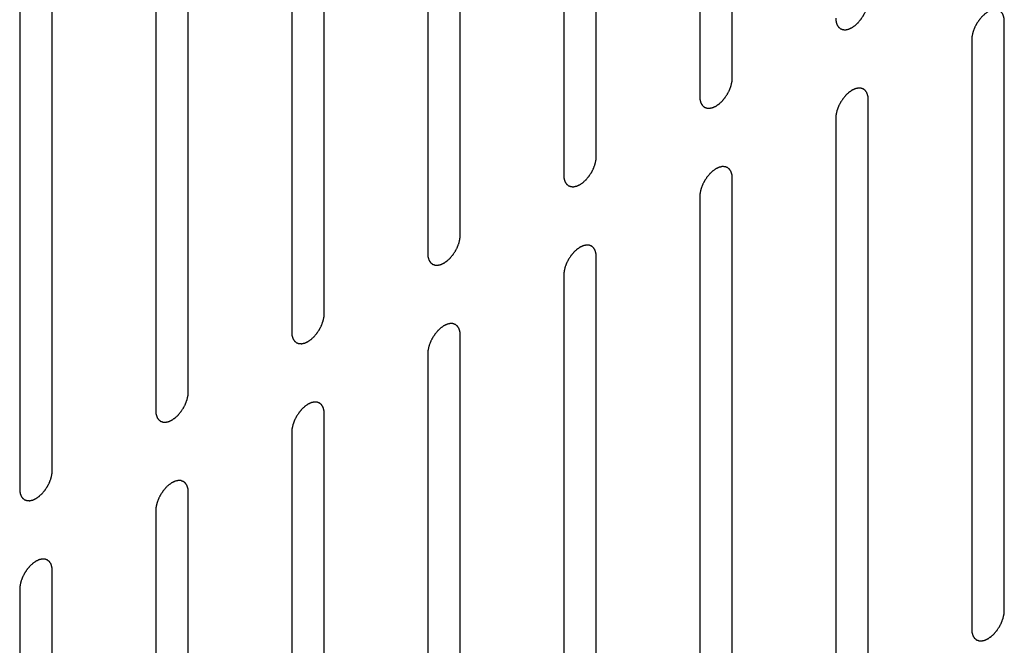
# Model space of a CAD drawing. Header units: inches. Extents: x 6 to 353, y 6 to 228.
# Tile 155 of 256: x 325.1 to 326.7, y 131.39 to 132.41. Entities that reach past the tile are written whole.
import ezdxf

# ---------------------------------------------------------------- set-up
doc = ezdxf.new("R2010")
doc.units = ezdxf.units.IN
doc.header["$LTSCALE"] = 19.946667
doc.header["$MEASUREMENT"] = 0
doc.layers.add('08_ALL_COSMETICS', color=7, linetype='CONTINUOUS')

msp = doc.modelspace()

# ---------------------------------------------------------------- linework, layer by layer
at = {"layer": '08_ALL_COSMETICS', "color": 7, "linetype": 'Continuous'}
for p, q in [((326.2603, 132.3185), (326.2603, 133.2779)), ((326.2073, 133.2473), (326.2073, 132.2879)), ((326.039, 132.1907), (326.039, 133.1501)), ((325.986, 133.1195), (325.986, 132.1601)), ((325.8177, 132.063), (325.8177, 133.0224)), ((325.7647, 132.9917), (325.7647, 132.0324)), ((325.5964, 131.9352), (325.5964, 132.8946)), ((325.5433, 132.864), (325.5433, 131.9046)), ((325.375, 131.8074), (325.375, 132.7668)), ((325.322, 132.7362), (325.322, 131.7768)), ((325.1537, 131.6796), (325.1537, 132.639)), ((325.1007, 132.6084), (325.1007, 131.649)), ((326.703, 131.4514), (326.703, 132.4108)), ((326.65, 132.3802), (326.65, 131.4208)), ((326.4817, 131.3236), (326.4817, 132.283)), ((326.4286, 132.2524), (326.4286, 131.293)), ((326.2603, 131.1958), (326.2603, 132.1552)), ((326.2073, 132.1246), (326.2073, 131.1652)), ((326.039, 131.0681), (326.039, 132.0274)), ((325.986, 131.9968), (325.986, 131.0374)), ((325.8177, 130.9403), (325.8177, 131.8997)), ((325.7647, 131.8691), (325.7647, 130.9097)), ((325.5964, 130.8125), (325.5964, 131.7719)), ((325.5433, 131.7413), (325.5433, 130.7819)), ((325.375, 130.6847), (325.375, 131.6441)), ((325.322, 131.6135), (325.322, 130.6541)), ((325.1537, 130.5569), (325.1537, 131.5163)), ((325.1007, 131.4857), (325.1007, 130.5263))]:
    msp.add_line(p, q, dxfattribs=at)
for points in [[(326.4286, 132.4157), (326.4287, 132.4147), (326.4288, 132.4133), (326.429, 132.4117), (326.4291, 132.4109), (326.4291, 132.4104), (326.4291, 132.41), (326.4292, 132.4097), (326.4294, 132.4093), (326.4296, 132.4086), (326.4299, 132.4076), (326.4302, 132.4066), (326.4304, 132.4059), (326.4305, 132.4055), (326.4306, 132.4052), (326.4308, 132.4049), (326.431, 132.4046), (326.4313, 132.4041), (326.4318, 132.4032), (326.4324, 132.4024), (326.4327, 132.4019), (326.4329, 132.4016), (326.433, 132.4013), (326.4333, 132.4011), (326.4335, 132.4009), (326.434, 132.4005), (326.4347, 132.3999), (326.4354, 132.3993), (326.4359, 132.3989), (326.4362, 132.3987), (326.4364, 132.3985), (326.4367, 132.3984), (326.437, 132.3983), (326.4376, 132.3981), (326.4384, 132.3978), (326.4392, 132.3975), (326.4398, 132.3973), (326.4402, 132.3971), (326.4404, 132.397), (326.4407, 132.397), (326.4411, 132.397), (326.4417, 132.397), (326.4427, 132.3969), (326.4436, 132.3969), (326.4443, 132.3969), (326.4447, 132.3969), (326.445, 132.3968), (326.4453, 132.3969), (326.4457, 132.397), (326.4464, 132.3972), (326.4474, 132.3974), (326.4485, 132.3976), (326.4492, 132.3978), (326.4496, 132.3979), (326.4499, 132.3979), (326.4502, 132.3981), (326.4507, 132.3983), (326.4512, 132.3986), (326.4519, 132.3989), (326.4527, 132.3993), (326.4536, 132.3997), (326.4544, 132.4), (326.4548, 132.4002), (326.4552, 132.4004), (326.4555, 132.4006), (326.4559, 132.4009), (326.4567, 132.4014), (326.4577, 132.4022), (326.4588, 132.4029), (326.4597, 132.4035), (326.4603, 132.4039), (326.4609, 132.4045), (326.4617, 132.4053), (326.4628, 132.4062), (326.4638, 132.4072), (326.4646, 132.408), (326.4653, 132.4085), (326.4658, 132.4092), (326.4666, 132.4101), (326.4675, 132.4113), (326.4685, 132.4124), (326.4692, 132.4133), (326.4698, 132.4139), (326.4703, 132.4148), (326.471, 132.4158), (326.4719, 132.4171), (326.4727, 132.4184), (326.4734, 132.4194), (326.4739, 132.4202), (326.4743, 132.421), (326.4749, 132.4221), (326.4755, 132.4234), (326.4762, 132.4248), (326.4768, 132.4259), (326.4772, 132.4267), (326.4775, 132.4275), (326.4779, 132.4286), (326.4784, 132.43), (326.4789, 132.4314), (326.4793, 132.4325), (326.4797, 132.4334), (326.4798, 132.4342), (326.4801, 132.4353), (326.4804, 132.4367), (326.4807, 132.438), (326.4809, 132.4391), (326.4812, 132.44), (326.4812, 132.4407), (326.4813, 132.4418), (326.4814, 132.4437), (326.4816, 132.4453), (326.4817, 132.4463)], [(326.703, 132.4108), (326.7029, 132.4117), (326.7028, 132.4131), (326.7026, 132.4148), (326.7026, 132.4156), (326.7025, 132.4161), (326.7025, 132.4165), (326.7024, 132.4167), (326.7023, 132.4172), (326.702, 132.4179), (326.7017, 132.4189), (326.7014, 132.4199), (326.7012, 132.4206), (326.7011, 132.421), (326.701, 132.4213), (326.7008, 132.4215), (326.7006, 132.4219), (326.7003, 132.4224), (326.6998, 132.4232), (326.6993, 132.424), (326.6989, 132.4246), (326.6987, 132.4249), (326.6986, 132.4252), (326.6983, 132.4253), (326.6981, 132.4256), (326.6976, 132.426), (326.6969, 132.4266), (326.6962, 132.4271), (326.6957, 132.4276), (326.6954, 132.4278), (326.6952, 132.428), (326.695, 132.428), (326.6946, 132.4282), (326.6941, 132.4284), (326.6932, 132.4287), (326.6924, 132.429), (326.6918, 132.4292), (326.6915, 132.4293), (326.6912, 132.4295), (326.6909, 132.4294), (326.6906, 132.4295), (326.6899, 132.4295), (326.6889, 132.4295), (326.688, 132.4296), (326.6873, 132.4296), (326.6869, 132.4296), (326.6867, 132.4297), (326.6864, 132.4296), (326.6859, 132.4295), (326.6852, 132.4293), (326.6842, 132.4291), (326.6832, 132.4288), (326.6824, 132.4287), (326.682, 132.4286), (326.6817, 132.4285), (326.6814, 132.4284), (326.681, 132.4282), (326.6804, 132.4279), (326.6797, 132.4276), (326.6789, 132.4272), (326.678, 132.4268), (326.6772, 132.4265), (326.6768, 132.4262), (326.6765, 132.4261), (326.6762, 132.4259), (326.6757, 132.4256), (326.675, 132.4251), (326.6739, 132.4243), (326.6728, 132.4236), (326.672, 132.423), (326.6713, 132.4226), (326.6707, 132.422), (326.6699, 132.4212), (326.6688, 132.4202), (326.6678, 132.4193), (326.667, 132.4185), (326.6664, 132.418), (326.6658, 132.4173), (326.665, 132.4164), (326.6641, 132.4152), (326.6631, 132.4141), (326.6624, 132.4132), (326.6618, 132.4125), (326.6613, 132.4117), (326.6606, 132.4107), (326.6598, 132.4094), (326.6589, 132.4081), (326.6582, 132.4071), (326.6577, 132.4063), (326.6573, 132.4055), (326.6568, 132.4044), (326.6561, 132.403), (326.6554, 132.4017), (326.6549, 132.4006), (326.6544, 132.3998), (326.6541, 132.399), (326.6537, 132.3978), (326.6532, 132.3965), (326.6527, 132.3951), (326.6523, 132.394), (326.652, 132.3931), (326.6518, 132.3923), (326.6515, 132.3912), (326.6512, 132.3898), (326.6509, 132.3884), (326.6507, 132.3874), (326.6504, 132.3865), (326.6504, 132.3857), (326.6503, 132.3847), (326.6502, 132.3828), (326.65, 132.3812), (326.65, 132.3802)], [(326.2073, 132.2879), (326.2074, 132.287), (326.2075, 132.2856), (326.2077, 132.2839), (326.2077, 132.2831), (326.2078, 132.2826), (326.2078, 132.2822), (326.2079, 132.282), (326.208, 132.2815), (326.2083, 132.2808), (326.2086, 132.2798), (326.2089, 132.2788), (326.2091, 132.2781), (326.2092, 132.2777), (326.2093, 132.2774), (326.2095, 132.2772), (326.2097, 132.2768), (326.21, 132.2763), (326.2105, 132.2755), (326.211, 132.2747), (326.2114, 132.2741), (326.2116, 132.2738), (326.2117, 132.2735), (326.212, 132.2734), (326.2122, 132.2731), (326.2127, 132.2727), (326.2134, 132.2721), (326.2141, 132.2716), (326.2146, 132.2711), (326.2149, 132.2709), (326.2151, 132.2707), (326.2153, 132.2707), (326.2157, 132.2705), (326.2162, 132.2703), (326.2171, 132.27), (326.2179, 132.2697), (326.2185, 132.2695), (326.2188, 132.2694), (326.2191, 132.2692), (326.2194, 132.2693), (326.2197, 132.2692), (326.2204, 132.2692), (326.2214, 132.2692), (326.2223, 132.2691), (326.223, 132.2691), (326.2234, 132.2691), (326.2236, 132.269), (326.2239, 132.2691), (326.2244, 132.2692), (326.2251, 132.2694), (326.2261, 132.2696), (326.2271, 132.2699), (326.2279, 132.27), (326.2283, 132.2701), (326.2286, 132.2702), (326.2289, 132.2703), (326.2293, 132.2705), (326.2299, 132.2708), (326.2305, 132.2711), (326.2314, 132.2715), (326.2323, 132.2719), (326.2331, 132.2722), (326.2335, 132.2725), (326.2338, 132.2726), (326.2341, 132.2728), (326.2346, 132.2731), (326.2353, 132.2736), (326.2364, 132.2744), (326.2375, 132.2751), (326.2383, 132.2757), (326.239, 132.2761), (326.2396, 132.2767), (326.2404, 132.2775), (326.2415, 132.2785), (326.2425, 132.2794), (326.2433, 132.2802), (326.2439, 132.2807), (326.2445, 132.2814), (326.2453, 132.2823), (326.2462, 132.2835), (326.2472, 132.2846), (326.2479, 132.2855), (326.2485, 132.2862), (326.249, 132.287), (326.2497, 132.288), (326.2505, 132.2893), (326.2514, 132.2906), (326.2521, 132.2916), (326.2526, 132.2924), (326.253, 132.2932), (326.2535, 132.2943), (326.2542, 132.2957), (326.2549, 132.297), (326.2554, 132.2981), (326.2559, 132.2989), (326.2562, 132.2997), (326.2566, 132.3009), (326.2571, 132.3022), (326.2576, 132.3036), (326.258, 132.3048), (326.2583, 132.3056), (326.2585, 132.3064), (326.2588, 132.3075), (326.2591, 132.3089), (326.2594, 132.3103), (326.2596, 132.3114), (326.2599, 132.3122), (326.2599, 132.313), (326.26, 132.314), (326.2601, 132.3159), (326.2603, 132.3175), (326.2603, 132.3185)], [(326.4817, 132.283), (326.4816, 132.284), (326.4815, 132.2854), (326.4813, 132.287), (326.4812, 132.2878), (326.4812, 132.2883), (326.4812, 132.2887), (326.4811, 132.289), (326.4809, 132.2894), (326.4807, 132.2901), (326.4804, 132.2911), (326.4801, 132.2921), (326.4799, 132.2928), (326.4798, 132.2932), (326.4797, 132.2935), (326.4795, 132.2938), (326.4793, 132.2941), (326.479, 132.2947), (326.4785, 132.2955), (326.4779, 132.2963), (326.4776, 132.2968), (326.4774, 132.2971), (326.4773, 132.2974), (326.477, 132.2976), (326.4768, 132.2978), (326.4763, 132.2982), (326.4756, 132.2988), (326.4749, 132.2994), (326.4744, 132.2998), (326.4741, 132.3), (326.4739, 132.3002), (326.4736, 132.3003), (326.4733, 132.3004), (326.4727, 132.3006), (326.4719, 132.3009), (326.4711, 132.3012), (326.4705, 132.3014), (326.4701, 132.3016), (326.4699, 132.3017), (326.4696, 132.3017), (326.4692, 132.3017), (326.4686, 132.3017), (326.4676, 132.3018), (326.4667, 132.3018), (326.466, 132.3018), (326.4656, 132.3018), (326.4653, 132.3019), (326.465, 132.3018), (326.4646, 132.3017), (326.4639, 132.3015), (326.4629, 132.3013), (326.4618, 132.3011), (326.4611, 132.3009), (326.4607, 132.3008), (326.4604, 132.3008), (326.4601, 132.3006), (326.4596, 132.3004), (326.4591, 132.3001), (326.4584, 132.2998), (326.4576, 132.2994), (326.4567, 132.299), (326.4559, 132.2987), (326.4555, 132.2985), (326.4551, 132.2983), (326.4548, 132.2981), (326.4544, 132.2978), (326.4536, 132.2973), (326.4526, 132.2965), (326.4515, 132.2958), (326.4506, 132.2952), (326.45, 132.2948), (326.4494, 132.2942), (326.4486, 132.2934), (326.4475, 132.2925), (326.4465, 132.2915), (326.4457, 132.2907), (326.445, 132.2902), (326.4445, 132.2895), (326.4437, 132.2886), (326.4428, 132.2875), (326.4418, 132.2863), (326.4411, 132.2854), (326.4405, 132.2848), (326.44, 132.2839), (326.4393, 132.2829), (326.4384, 132.2816), (326.4376, 132.2803), (326.4369, 132.2793), (326.4364, 132.2785), (326.436, 132.2777), (326.4354, 132.2766), (326.4348, 132.2753), (326.4341, 132.2739), (326.4335, 132.2728), (326.4331, 132.272), (326.4328, 132.2712), (326.4324, 132.2701), (326.4319, 132.2687), (326.4314, 132.2673), (326.431, 132.2662), (326.4306, 132.2653), (326.4305, 132.2645), (326.4302, 132.2634), (326.4299, 132.262), (326.4296, 132.2607), (326.4294, 132.2596), (326.4291, 132.2587), (326.4291, 132.258), (326.429, 132.2569), (326.4289, 132.255), (326.4287, 132.2535), (326.4286, 132.2524)], [(325.986, 132.1601), (325.9861, 132.1592), (325.9862, 132.1578), (325.9863, 132.1561), (325.9864, 132.1553), (325.9865, 132.1548), (325.9865, 132.1545), (325.9866, 132.1542), (325.9867, 132.1538), (325.9869, 132.1531), (325.9872, 132.152), (325.9876, 132.151), (325.9878, 132.1503), (325.9879, 132.1499), (325.988, 132.1496), (325.9881, 132.1494), (325.9883, 132.1491), (325.9887, 132.1485), (325.9892, 132.1477), (325.9897, 132.1469), (325.9901, 132.1463), (325.9903, 132.146), (325.9904, 132.1457), (325.9906, 132.1456), (325.9909, 132.1453), (325.9914, 132.1449), (325.9921, 132.1444), (325.9928, 132.1438), (325.9933, 132.1434), (325.9935, 132.1431), (325.9937, 132.1429), (325.994, 132.1429), (325.9943, 132.1427), (325.9949, 132.1425), (325.9958, 132.1422), (325.9966, 132.1419), (325.9972, 132.1417), (325.9975, 132.1416), (325.9977, 132.1415), (325.998, 132.1415), (325.9984, 132.1414), (325.9991, 132.1414), (326, 132.1414), (326.001, 132.1413), (326.0016, 132.1413), (326.002, 132.1413), (326.0023, 132.1413), (326.0026, 132.1414), (326.003, 132.1414), (326.0038, 132.1416), (326.0048, 132.1418), (326.0058, 132.1421), (326.0065, 132.1422), (326.007, 132.1423), (326.0073, 132.1424), (326.0076, 132.1426), (326.008, 132.1427), (326.0086, 132.143), (326.0092, 132.1433), (326.0101, 132.1437), (326.011, 132.1441), (326.0117, 132.1445), (326.0122, 132.1447), (326.0125, 132.1448), (326.0128, 132.145), (326.0133, 132.1453), (326.014, 132.1459), (326.0151, 132.1466), (326.0162, 132.1473), (326.017, 132.1479), (326.0177, 132.1483), (326.0183, 132.149), (326.0191, 132.1497), (326.0201, 132.1507), (326.0212, 132.1516), (326.022, 132.1524), (326.0226, 132.1529), (326.0232, 132.1537), (326.0239, 132.1545), (326.0249, 132.1557), (326.0258, 132.1568), (326.0266, 132.1577), (326.0272, 132.1584), (326.0277, 132.1592), (326.0284, 132.1602), (326.0292, 132.1615), (326.0301, 132.1628), (326.0307, 132.1638), (326.0313, 132.1646), (326.0317, 132.1654), (326.0322, 132.1665), (326.0329, 132.1679), (326.0336, 132.1692), (326.0341, 132.1703), (326.0346, 132.1711), (326.0348, 132.172), (326.0353, 132.1731), (326.0358, 132.1745), (326.0363, 132.1759), (326.0367, 132.177), (326.037, 132.1778), (326.0372, 132.1786), (326.0374, 132.1797), (326.0377, 132.1811), (326.0381, 132.1825), (326.0383, 132.1836), (326.0385, 132.1844), (326.0386, 132.1852), (326.0387, 132.1863), (326.0388, 132.1881), (326.0389, 132.1897), (326.039, 132.1907)], [(326.2603, 132.1552), (326.2603, 132.1562), (326.2601, 132.1576), (326.26, 132.1592), (326.2599, 132.1601), (326.2599, 132.1605), (326.2599, 132.1609), (326.2597, 132.1612), (326.2596, 132.1616), (326.2594, 132.1623), (326.2591, 132.1633), (326.2588, 132.1643), (326.2586, 132.165), (326.2584, 132.1654), (326.2584, 132.1658), (326.2582, 132.166), (326.258, 132.1663), (326.2576, 132.1669), (326.2571, 132.1677), (326.2566, 132.1685), (326.2563, 132.1691), (326.2561, 132.1694), (326.2559, 132.1696), (326.2557, 132.1698), (326.2554, 132.17), (326.2549, 132.1704), (326.2542, 132.171), (326.2535, 132.1716), (326.2531, 132.172), (326.2528, 132.1722), (326.2526, 132.1724), (326.2523, 132.1725), (326.252, 132.1726), (326.2514, 132.1728), (326.2506, 132.1731), (326.2497, 132.1734), (326.2492, 132.1737), (326.2488, 132.1738), (326.2486, 132.1739), (326.2483, 132.1739), (326.2479, 132.1739), (326.2472, 132.1739), (326.2463, 132.174), (326.2453, 132.174), (326.2447, 132.174), (326.2443, 132.1741), (326.244, 132.1741), (326.2437, 132.174), (326.2433, 132.1739), (326.2426, 132.1737), (326.2415, 132.1735), (326.2405, 132.1733), (326.2398, 132.1731), (326.2394, 132.173), (326.2391, 132.173), (326.2387, 132.1728), (326.2383, 132.1726), (326.2378, 132.1724), (326.2371, 132.1721), (326.2362, 132.1716), (326.2354, 132.1712), (326.2346, 132.1709), (326.2342, 132.1707), (326.2338, 132.1706), (326.2335, 132.1703), (326.2331, 132.17), (326.2323, 132.1695), (326.2313, 132.1688), (326.2302, 132.168), (326.2293, 132.1674), (326.2287, 132.167), (326.2281, 132.1664), (326.2272, 132.1657), (326.2262, 132.1647), (326.2252, 132.1637), (326.2243, 132.163), (326.2237, 132.1624), (326.2232, 132.1617), (326.2224, 132.1608), (326.2214, 132.1597), (326.2205, 132.1585), (326.2197, 132.1576), (326.2191, 132.157), (326.2186, 132.1562), (326.218, 132.1551), (326.2171, 132.1538), (326.2163, 132.1526), (326.2156, 132.1515), (326.215, 132.1508), (326.2147, 132.1499), (326.2141, 132.1488), (326.2134, 132.1475), (326.2127, 132.1461), (326.2122, 132.145), (326.2118, 132.1442), (326.2115, 132.1434), (326.2111, 132.1423), (326.2106, 132.1409), (326.2101, 132.1395), (326.2097, 132.1384), (326.2093, 132.1376), (326.2092, 132.1367), (326.2089, 132.1356), (326.2086, 132.1343), (326.2083, 132.1329), (326.208, 132.1318), (326.2078, 132.131), (326.2078, 132.1302), (326.2077, 132.1291), (326.2075, 132.1273), (326.2074, 132.1257), (326.2073, 132.1246)], [(325.7647, 132.0324), (325.7647, 132.0314), (325.7649, 132.03), (325.765, 132.0283), (325.7651, 132.0275), (325.7651, 132.0271), (325.7651, 132.0267), (325.7653, 132.0264), (325.7654, 132.026), (325.7656, 132.0253), (325.7659, 132.0243), (325.7662, 132.0233), (325.7664, 132.0225), (325.7666, 132.0221), (325.7666, 132.0218), (325.7668, 132.0216), (325.767, 132.0213), (325.7674, 132.0207), (325.7679, 132.0199), (325.7684, 132.0191), (325.7687, 132.0185), (325.7689, 132.0182), (325.7691, 132.0179), (325.7693, 132.0178), (325.7696, 132.0176), (325.7701, 132.0172), (325.7708, 132.0166), (325.7715, 132.016), (325.7719, 132.0156), (325.7722, 132.0154), (325.7724, 132.0152), (325.7727, 132.0151), (325.773, 132.015), (325.7736, 132.0148), (325.7744, 132.0144), (325.7753, 132.0141), (325.7758, 132.0139), (325.7762, 132.0138), (325.7764, 132.0137), (325.7767, 132.0137), (325.7771, 132.0137), (325.7778, 132.0136), (325.7787, 132.0136), (325.7797, 132.0136), (325.7803, 132.0135), (325.7807, 132.0135), (325.781, 132.0135), (325.7813, 132.0136), (325.7817, 132.0137), (325.7824, 132.0138), (325.7835, 132.0141), (325.7845, 132.0143), (325.7852, 132.0145), (325.7856, 132.0146), (325.7859, 132.0146), (325.7863, 132.0148), (325.7867, 132.015), (325.7872, 132.0152), (325.7879, 132.0155), (325.7888, 132.0159), (325.7896, 132.0163), (325.7904, 132.0167), (325.7909, 132.0169), (325.7912, 132.017), (325.7915, 132.0173), (325.7919, 132.0176), (325.7927, 132.0181), (325.7938, 132.0188), (325.7948, 132.0196), (325.7957, 132.0202), (325.7963, 132.0206), (325.7969, 132.0212), (325.7978, 132.0219), (325.7988, 132.0229), (325.7998, 132.0238), (325.8007, 132.0246), (325.8013, 132.0252), (325.8019, 132.0259), (325.8026, 132.0268), (325.8036, 132.0279), (325.8045, 132.029), (325.8053, 132.03), (325.8059, 132.0306), (325.8064, 132.0314), (325.807, 132.0324), (325.8079, 132.0337), (325.8087, 132.035), (325.8094, 132.0361), (325.81, 132.0368), (325.8103, 132.0377), (325.8109, 132.0387), (325.8116, 132.0401), (325.8123, 132.0414), (325.8128, 132.0425), (325.8132, 132.0433), (325.8135, 132.0442), (325.8139, 132.0453), (325.8144, 132.0467), (325.815, 132.0481), (325.8153, 132.0492), (325.8157, 132.05), (325.8158, 132.0508), (325.8161, 132.0519), (325.8164, 132.0533), (325.8167, 132.0547), (325.817, 132.0558), (325.8172, 132.0566), (325.8172, 132.0574), (325.8173, 132.0585), (325.8175, 132.0603), (325.8176, 132.0619), (325.8177, 132.063)], [(326.039, 132.0274), (326.0389, 132.0284), (326.0388, 132.0298), (326.0387, 132.0315), (326.0386, 132.0323), (326.0385, 132.0327), (326.0385, 132.0331), (326.0384, 132.0334), (326.0383, 132.0338), (326.0381, 132.0345), (326.0378, 132.0355), (326.0375, 132.0365), (326.0372, 132.0373), (326.0371, 132.0377), (326.037, 132.038), (326.0369, 132.0382), (326.0367, 132.0385), (326.0363, 132.0391), (326.0358, 132.0399), (326.0353, 132.0407), (326.0349, 132.0413), (326.0347, 132.0416), (326.0346, 132.0419), (326.0344, 132.042), (326.0341, 132.0422), (326.0336, 132.0426), (326.0329, 132.0432), (326.0322, 132.0438), (326.0317, 132.0442), (326.0315, 132.0444), (326.0313, 132.0446), (326.031, 132.0447), (326.0307, 132.0448), (326.0301, 132.045), (326.0293, 132.0454), (326.0284, 132.0457), (326.0278, 132.0459), (326.0275, 132.046), (326.0273, 132.0461), (326.027, 132.0461), (326.0266, 132.0461), (326.0259, 132.0462), (326.025, 132.0462), (326.024, 132.0462), (326.0234, 132.0463), (326.023, 132.0463), (326.0227, 132.0463), (326.0224, 132.0462), (326.022, 132.0461), (326.0212, 132.046), (326.0202, 132.0457), (326.0192, 132.0455), (326.0185, 132.0453), (326.0181, 132.0452), (326.0177, 132.0452), (326.0174, 132.045), (326.017, 132.0448), (326.0164, 132.0446), (326.0158, 132.0443), (326.0149, 132.0439), (326.014, 132.0435), (326.0133, 132.0431), (326.0128, 132.0429), (326.0125, 132.0428), (326.0122, 132.0425), (326.0118, 132.0422), (326.011, 132.0417), (326.0099, 132.041), (326.0089, 132.0402), (326.008, 132.0396), (326.0073, 132.0392), (326.0067, 132.0386), (326.0059, 132.0379), (326.0049, 132.0369), (326.0038, 132.036), (326.003, 132.0352), (326.0024, 132.0346), (326.0018, 132.0339), (326.0011, 132.033), (326.0001, 132.0319), (325.9992, 132.0308), (325.9984, 132.0298), (325.9978, 132.0292), (325.9973, 132.0284), (325.9966, 132.0274), (325.9958, 132.0261), (325.9949, 132.0248), (325.9943, 132.0237), (325.9937, 132.023), (325.9933, 132.0221), (325.9928, 132.0211), (325.9921, 132.0197), (325.9914, 132.0184), (325.9909, 132.0173), (325.9904, 132.0165), (325.9902, 132.0156), (325.9897, 132.0145), (325.9892, 132.0131), (325.9887, 132.0117), (325.9883, 132.0106), (325.988, 132.0098), (325.9878, 132.009), (325.9876, 132.0079), (325.9873, 132.0065), (325.9869, 132.0051), (325.9867, 132.004), (325.9865, 132.0032), (325.9865, 132.0024), (325.9864, 132.0013), (325.9862, 131.9995), (325.9861, 131.9979), (325.986, 131.9968)], [(325.5433, 131.9046), (325.5434, 131.9036), (325.5435, 131.9022), (325.5437, 131.9006), (325.5438, 131.8997), (325.5438, 131.8993), (325.5438, 131.8989), (325.5439, 131.8986), (325.5441, 131.8982), (325.5443, 131.8975), (325.5446, 131.8965), (325.5449, 131.8955), (325.5451, 131.8948), (325.5453, 131.8944), (325.5453, 131.894), (325.5455, 131.8938), (325.5457, 131.8935), (325.546, 131.8929), (325.5466, 131.8921), (325.5471, 131.8913), (325.5474, 131.8907), (325.5476, 131.8904), (325.5478, 131.8902), (325.548, 131.89), (325.5483, 131.8898), (325.5487, 131.8894), (325.5494, 131.8888), (325.5501, 131.8882), (325.5506, 131.8878), (325.5509, 131.8876), (325.5511, 131.8874), (325.5514, 131.8873), (325.5517, 131.8872), (325.5523, 131.887), (325.5531, 131.8867), (325.5539, 131.8864), (325.5545, 131.8861), (325.5549, 131.886), (325.5551, 131.8859), (325.5554, 131.8859), (325.5558, 131.8859), (325.5564, 131.8859), (325.5574, 131.8858), (325.5583, 131.8858), (325.559, 131.8858), (325.5594, 131.8857), (325.5597, 131.8857), (325.56, 131.8858), (325.5604, 131.8859), (325.5611, 131.8861), (325.5621, 131.8863), (325.5632, 131.8865), (325.5639, 131.8867), (325.5643, 131.8868), (325.5646, 131.8868), (325.5649, 131.887), (325.5654, 131.8872), (325.5659, 131.8874), (325.5666, 131.8877), (325.5675, 131.8882), (325.5683, 131.8886), (325.5691, 131.8889), (325.5695, 131.8891), (325.5699, 131.8892), (325.5702, 131.8895), (325.5706, 131.8898), (325.5714, 131.8903), (325.5724, 131.891), (325.5735, 131.8918), (325.5744, 131.8924), (325.575, 131.8928), (325.5756, 131.8934), (325.5765, 131.8941), (325.5775, 131.8951), (325.5785, 131.8961), (325.5793, 131.8968), (325.58, 131.8974), (325.5805, 131.8981), (325.5813, 131.899), (325.5822, 131.9001), (325.5832, 131.9013), (325.584, 131.9022), (325.5845, 131.9028), (325.585, 131.9036), (325.5857, 131.9047), (325.5866, 131.906), (325.5874, 131.9072), (325.5881, 131.9083), (325.5886, 131.909), (325.589, 131.9099), (325.5896, 131.911), (325.5902, 131.9123), (325.5909, 131.9137), (325.5915, 131.9148), (325.5919, 131.9156), (325.5922, 131.9164), (325.5926, 131.9175), (325.5931, 131.9189), (325.5936, 131.9203), (325.594, 131.9214), (325.5944, 131.9222), (325.5945, 131.9231), (325.5948, 131.9242), (325.5951, 131.9255), (325.5954, 131.9269), (325.5956, 131.928), (325.5959, 131.9288), (325.5959, 131.9296), (325.596, 131.9307), (325.5961, 131.9325), (325.5963, 131.9341), (325.5964, 131.9352)], [(325.8177, 131.8997), (325.8176, 131.9006), (325.8175, 131.902), (325.8173, 131.9037), (325.8173, 131.9045), (325.8172, 131.905), (325.8172, 131.9053), (325.8171, 131.9056), (325.817, 131.906), (325.8168, 131.9067), (325.8164, 131.9078), (325.8161, 131.9088), (325.8159, 131.9095), (325.8158, 131.9099), (325.8157, 131.9102), (325.8155, 131.9104), (325.8153, 131.9107), (325.815, 131.9113), (325.8145, 131.9121), (325.814, 131.9129), (325.8136, 131.9135), (325.8134, 131.9138), (325.8133, 131.9141), (325.8131, 131.9142), (325.8128, 131.9145), (325.8123, 131.9149), (325.8116, 131.9154), (325.8109, 131.916), (325.8104, 131.9164), (325.8101, 131.9167), (325.8099, 131.9169), (325.8097, 131.9169), (325.8093, 131.9171), (325.8088, 131.9173), (325.8079, 131.9176), (325.8071, 131.9179), (325.8065, 131.9181), (325.8062, 131.9182), (325.8059, 131.9183), (325.8056, 131.9183), (325.8053, 131.9184), (325.8046, 131.9184), (325.8036, 131.9184), (325.8027, 131.9185), (325.802, 131.9185), (325.8017, 131.9185), (325.8014, 131.9185), (325.8011, 131.9184), (325.8006, 131.9184), (325.7999, 131.9182), (325.7989, 131.918), (325.7979, 131.9177), (325.7971, 131.9176), (325.7967, 131.9175), (325.7964, 131.9174), (325.7961, 131.9172), (325.7957, 131.9171), (325.7951, 131.9168), (325.7945, 131.9165), (325.7936, 131.9161), (325.7927, 131.9157), (325.7919, 131.9153), (325.7915, 131.9151), (325.7912, 131.915), (325.7909, 131.9148), (325.7904, 131.9145), (325.7897, 131.9139), (325.7886, 131.9132), (325.7875, 131.9125), (325.7867, 131.9119), (325.786, 131.9115), (325.7854, 131.9108), (325.7846, 131.9101), (325.7836, 131.9091), (325.7825, 131.9082), (325.7817, 131.9074), (325.7811, 131.9069), (325.7805, 131.9061), (325.7797, 131.9053), (325.7788, 131.9041), (325.7778, 131.903), (325.7771, 131.9021), (325.7765, 131.9014), (325.776, 131.9006), (325.7753, 131.8996), (325.7745, 131.8983), (325.7736, 131.897), (325.7729, 131.896), (325.7724, 131.8952), (325.772, 131.8944), (325.7715, 131.8933), (325.7708, 131.8919), (325.7701, 131.8906), (325.7696, 131.8895), (325.7691, 131.8887), (325.7688, 131.8878), (325.7684, 131.8867), (325.7679, 131.8853), (325.7674, 131.8839), (325.767, 131.8828), (325.7667, 131.882), (325.7665, 131.8812), (325.7663, 131.8801), (325.7659, 131.8787), (325.7656, 131.8773), (325.7654, 131.8762), (325.7651, 131.8754), (325.7651, 131.8746), (325.765, 131.8735), (325.7649, 131.8717), (325.7647, 131.8701), (325.7647, 131.8691)], [(325.322, 131.7768), (325.3221, 131.7758), (325.3222, 131.7744), (325.3224, 131.7728), (325.3224, 131.772), (325.3225, 131.7715), (325.3225, 131.7711), (325.3226, 131.7708), (325.3227, 131.7704), (325.323, 131.7697), (325.3233, 131.7687), (325.3236, 131.7677), (325.3238, 131.767), (325.3239, 131.7666), (325.324, 131.7663), (325.3242, 131.766), (325.3244, 131.7657), (325.3247, 131.7651), (325.3252, 131.7643), (325.3257, 131.7635), (325.3261, 131.763), (325.3263, 131.7627), (325.3264, 131.7624), (325.3267, 131.7622), (325.3269, 131.762), (325.3274, 131.7616), (325.3281, 131.761), (325.3288, 131.7604), (325.3293, 131.76), (325.3296, 131.7598), (325.3298, 131.7596), (325.33, 131.7595), (325.3304, 131.7594), (325.3309, 131.7592), (325.3318, 131.7589), (325.3326, 131.7586), (325.3332, 131.7584), (325.3335, 131.7582), (325.3338, 131.7581), (325.3341, 131.7581), (325.3344, 131.7581), (325.3351, 131.7581), (325.3361, 131.758), (325.337, 131.758), (325.3377, 131.758), (325.3381, 131.758), (325.3383, 131.7579), (325.3387, 131.758), (325.3391, 131.7581), (325.3398, 131.7583), (325.3408, 131.7585), (325.3418, 131.7587), (325.3426, 131.7589), (325.343, 131.759), (325.3433, 131.759), (325.3436, 131.7592), (325.3441, 131.7594), (325.3446, 131.7597), (325.3453, 131.76), (325.3461, 131.7604), (325.347, 131.7608), (325.3478, 131.7611), (325.3482, 131.7613), (325.3485, 131.7615), (325.3489, 131.7617), (325.3493, 131.762), (325.35, 131.7625), (325.3511, 131.7633), (325.3522, 131.764), (325.353, 131.7646), (325.3537, 131.765), (325.3543, 131.7656), (325.3551, 131.7664), (325.3562, 131.7673), (325.3572, 131.7683), (325.358, 131.7691), (325.3587, 131.7696), (325.3592, 131.7703), (325.36, 131.7712), (325.3609, 131.7723), (325.3619, 131.7735), (325.3626, 131.7744), (325.3632, 131.775), (325.3637, 131.7759), (325.3644, 131.7769), (325.3652, 131.7782), (325.3661, 131.7795), (325.3668, 131.7805), (325.3673, 131.7813), (325.3677, 131.7821), (325.3682, 131.7832), (325.3689, 131.7845), (325.3696, 131.7859), (325.3701, 131.787), (325.3706, 131.7878), (325.3709, 131.7886), (325.3713, 131.7897), (325.3718, 131.7911), (325.3723, 131.7925), (325.3727, 131.7936), (325.373, 131.7945), (325.3732, 131.7953), (325.3735, 131.7964), (325.3738, 131.7978), (325.3741, 131.7991), (325.3743, 131.8002), (325.3746, 131.8011), (325.3746, 131.8018), (325.3747, 131.8029), (325.3748, 131.8048), (325.375, 131.8063), (325.375, 131.8074)], [(325.5964, 131.7719), (325.5963, 131.7728), (325.5962, 131.7742), (325.596, 131.7759), (325.5959, 131.7767), (325.5959, 131.7772), (325.5959, 131.7776), (325.5958, 131.7778), (325.5957, 131.7783), (325.5954, 131.779), (325.5951, 131.78), (325.5948, 131.781), (325.5946, 131.7817), (325.5945, 131.7821), (325.5944, 131.7824), (325.5942, 131.7826), (325.594, 131.783), (325.5937, 131.7835), (325.5932, 131.7843), (325.5926, 131.7851), (325.5923, 131.7857), (325.5921, 131.786), (325.592, 131.7863), (325.5917, 131.7864), (325.5915, 131.7867), (325.591, 131.7871), (325.5903, 131.7877), (325.5896, 131.7882), (325.5891, 131.7887), (325.5888, 131.7889), (325.5886, 131.7891), (325.5884, 131.7891), (325.588, 131.7893), (325.5874, 131.7895), (325.5866, 131.7898), (325.5858, 131.7901), (325.5852, 131.7903), (325.5849, 131.7904), (325.5846, 131.7906), (325.5843, 131.7905), (325.5839, 131.7906), (325.5833, 131.7906), (325.5823, 131.7906), (325.5814, 131.7907), (325.5807, 131.7907), (325.5803, 131.7907), (325.5801, 131.7908), (325.5797, 131.7907), (325.5793, 131.7906), (325.5786, 131.7904), (325.5776, 131.7902), (325.5765, 131.7899), (325.5758, 131.7898), (325.5754, 131.7897), (325.5751, 131.7896), (325.5748, 131.7895), (325.5743, 131.7893), (325.5738, 131.789), (325.5731, 131.7887), (325.5723, 131.7883), (325.5714, 131.7879), (325.5706, 131.7876), (325.5702, 131.7873), (325.5699, 131.7872), (325.5695, 131.787), (325.5691, 131.7867), (325.5684, 131.7862), (325.5673, 131.7854), (325.5662, 131.7847), (325.5654, 131.7841), (325.5647, 131.7837), (325.5641, 131.7831), (325.5633, 131.7823), (325.5622, 131.7813), (325.5612, 131.7804), (325.5604, 131.7796), (325.5597, 131.7791), (325.5592, 131.7784), (325.5584, 131.7775), (325.5575, 131.7763), (325.5565, 131.7752), (325.5558, 131.7743), (325.5552, 131.7736), (325.5547, 131.7728), (325.554, 131.7718), (325.5531, 131.7705), (325.5523, 131.7692), (325.5516, 131.7682), (325.5511, 131.7674), (325.5507, 131.7666), (325.5501, 131.7655), (325.5495, 131.7641), (325.5488, 131.7628), (325.5482, 131.7617), (325.5478, 131.7609), (325.5475, 131.7601), (325.5471, 131.7589), (325.5466, 131.7576), (325.5461, 131.7562), (325.5457, 131.755), (325.5453, 131.7542), (325.5452, 131.7534), (325.5449, 131.7523), (325.5446, 131.7509), (325.5443, 131.7495), (325.5441, 131.7484), (325.5438, 131.7476), (325.5438, 131.7468), (325.5437, 131.7458), (325.5436, 131.7439), (325.5434, 131.7423), (325.5433, 131.7413)], [(325.1007, 131.649), (325.1008, 131.6481), (325.1009, 131.6467), (325.1011, 131.645), (325.1011, 131.6442), (325.1012, 131.6437), (325.1012, 131.6433), (325.1013, 131.6431), (325.1014, 131.6426), (325.1016, 131.6419), (325.1019, 131.6409), (325.1023, 131.6399), (325.1025, 131.6392), (325.1026, 131.6388), (325.1027, 131.6385), (325.1028, 131.6383), (325.103, 131.6379), (325.1034, 131.6374), (325.1039, 131.6366), (325.1044, 131.6358), (325.1048, 131.6352), (325.105, 131.6349), (325.1051, 131.6346), (325.1053, 131.6345), (325.1056, 131.6342), (325.1061, 131.6338), (325.1068, 131.6332), (325.1075, 131.6327), (325.108, 131.6322), (325.1083, 131.632), (325.1084, 131.6318), (325.1087, 131.6318), (325.109, 131.6316), (325.1096, 131.6314), (325.1105, 131.6311), (325.1113, 131.6308), (325.1119, 131.6306), (325.1122, 131.6305), (325.1124, 131.6303), (325.1127, 131.6304), (325.1131, 131.6303), (325.1138, 131.6303), (325.1147, 131.6303), (325.1157, 131.6302), (325.1164, 131.6302), (325.1167, 131.6302), (325.117, 131.6301), (325.1173, 131.6302), (325.1177, 131.6303), (325.1185, 131.6305), (325.1195, 131.6307), (325.1205, 131.631), (325.1212, 131.6311), (325.1217, 131.6312), (325.122, 131.6313), (325.1223, 131.6314), (325.1227, 131.6316), (325.1233, 131.6319), (325.1239, 131.6322), (325.1248, 131.6326), (325.1257, 131.633), (325.1264, 131.6333), (325.1269, 131.6336), (325.1272, 131.6337), (325.1275, 131.6339), (325.128, 131.6342), (325.1287, 131.6347), (325.1298, 131.6355), (325.1309, 131.6362), (325.1317, 131.6368), (325.1324, 131.6372), (325.133, 131.6378), (325.1338, 131.6386), (325.1348, 131.6396), (325.1359, 131.6405), (325.1367, 131.6413), (325.1373, 131.6418), (325.1379, 131.6425), (325.1386, 131.6434), (325.1396, 131.6446), (325.1406, 131.6457), (325.1413, 131.6466), (325.1419, 131.6473), (325.1424, 131.6481), (325.1431, 131.6491), (325.1439, 131.6504), (325.1448, 131.6517), (325.1454, 131.6527), (325.146, 131.6535), (325.1464, 131.6543), (325.1469, 131.6554), (325.1476, 131.6568), (325.1483, 131.6581), (325.1488, 131.6592), (325.1493, 131.66), (325.1495, 131.6608), (325.15, 131.662), (325.1505, 131.6633), (325.151, 131.6647), (325.1514, 131.6659), (325.1517, 131.6667), (325.1519, 131.6675), (325.1521, 131.6686), (325.1524, 131.67), (325.1528, 131.6714), (325.153, 131.6724), (325.1532, 131.6733), (325.1533, 131.6741), (325.1534, 131.6751), (325.1535, 131.677), (325.1536, 131.6786), (325.1537, 131.6796)], [(325.375, 131.6441), (325.375, 131.6451), (325.3748, 131.6465), (325.3747, 131.6481), (325.3746, 131.6489), (325.3746, 131.6494), (325.3746, 131.6498), (325.3744, 131.6501), (325.3743, 131.6505), (325.3741, 131.6512), (325.3738, 131.6522), (325.3735, 131.6532), (325.3733, 131.6539), (325.3731, 131.6543), (325.3731, 131.6546), (325.3729, 131.6549), (325.3727, 131.6552), (325.3723, 131.6557), (325.3718, 131.6566), (325.3713, 131.6574), (325.371, 131.6579), (325.3708, 131.6582), (325.3706, 131.6585), (325.3704, 131.6587), (325.3701, 131.6589), (325.3696, 131.6593), (325.369, 131.6599), (325.3683, 131.6605), (325.3678, 131.6609), (325.3675, 131.6611), (325.3673, 131.6613), (325.367, 131.6614), (325.3667, 131.6615), (325.3661, 131.6617), (325.3653, 131.662), (325.3644, 131.6623), (325.3639, 131.6625), (325.3635, 131.6627), (325.3633, 131.6628), (325.363, 131.6628), (325.3626, 131.6628), (325.362, 131.6628), (325.361, 131.6629), (325.3601, 131.6629), (325.3594, 131.6629), (325.359, 131.6629), (325.3587, 131.663), (325.3584, 131.6629), (325.358, 131.6628), (325.3573, 131.6626), (325.3562, 131.6624), (325.3552, 131.6622), (325.3545, 131.662), (325.3541, 131.6619), (325.3538, 131.6619), (325.3534, 131.6617), (325.353, 131.6615), (325.3525, 131.6612), (325.3518, 131.6609), (325.3509, 131.6605), (325.3501, 131.6601), (325.3493, 131.6598), (325.3489, 131.6596), (325.3485, 131.6594), (325.3482, 131.6592), (325.3478, 131.6589), (325.347, 131.6584), (325.346, 131.6576), (325.3449, 131.6569), (325.344, 131.6563), (325.3434, 131.6559), (325.3428, 131.6553), (325.3419, 131.6545), (325.3409, 131.6536), (325.3399, 131.6526), (325.339, 131.6518), (325.3384, 131.6513), (325.3379, 131.6506), (325.3371, 131.6497), (325.3361, 131.6485), (325.3352, 131.6474), (325.3344, 131.6465), (325.3338, 131.6459), (325.3334, 131.645), (325.3327, 131.644), (325.3318, 131.6427), (325.331, 131.6414), (325.3303, 131.6404), (325.3298, 131.6396), (325.3294, 131.6388), (325.3288, 131.6377), (325.3281, 131.6364), (325.3275, 131.635), (325.3269, 131.6339), (325.3265, 131.6331), (325.3262, 131.6323), (325.3258, 131.6312), (325.3253, 131.6298), (325.3248, 131.6284), (325.3244, 131.6273), (325.324, 131.6264), (325.3239, 131.6256), (325.3236, 131.6245), (325.3233, 131.6231), (325.323, 131.6218), (325.3227, 131.6207), (325.3225, 131.6198), (325.3225, 131.6191), (325.3224, 131.618), (325.3222, 131.6161), (325.3221, 131.6145), (325.322, 131.6135)], [(325.1537, 131.5163), (325.1536, 131.5173), (325.1535, 131.5187), (325.1534, 131.5203), (325.1533, 131.5212), (325.1532, 131.5216), (325.1532, 131.522), (325.1531, 131.5223), (325.153, 131.5227), (325.1528, 131.5234), (325.1525, 131.5244), (325.1522, 131.5254), (325.1519, 131.5261), (325.1518, 131.5265), (325.1517, 131.5269), (325.1516, 131.5271), (325.1514, 131.5274), (325.151, 131.528), (325.1505, 131.5288), (325.15, 131.5296), (325.1497, 131.5302), (325.1494, 131.5305), (325.1493, 131.5307), (325.1491, 131.5309), (325.1488, 131.5311), (325.1483, 131.5315), (325.1476, 131.5321), (325.1469, 131.5327), (325.1464, 131.5331), (325.1462, 131.5333), (325.146, 131.5335), (325.1457, 131.5336), (325.1454, 131.5337), (325.1448, 131.5339), (325.144, 131.5342), (325.1431, 131.5345), (325.1425, 131.5348), (325.1422, 131.5349), (325.142, 131.535), (325.1417, 131.535), (325.1413, 131.535), (325.1406, 131.535), (325.1397, 131.5351), (325.1387, 131.5351), (325.1381, 131.5351), (325.1377, 131.5352), (325.1374, 131.5352), (325.1371, 131.5351), (325.1367, 131.535), (325.136, 131.5348), (325.1349, 131.5346), (325.1339, 131.5344), (325.1332, 131.5342), (325.1328, 131.5341), (325.1325, 131.5341), (325.1321, 131.5339), (325.1317, 131.5337), (325.1311, 131.5335), (325.1305, 131.5332), (325.1296, 131.5327), (325.1287, 131.5323), (325.128, 131.532), (325.1275, 131.5318), (325.1272, 131.5317), (325.1269, 131.5314), (325.1265, 131.5311), (325.1257, 131.5306), (325.1246, 131.5299), (325.1236, 131.5291), (325.1227, 131.5285), (325.1221, 131.5281), (325.1214, 131.5275), (325.1206, 131.5267), (325.1196, 131.5258), (325.1185, 131.5248), (325.1177, 131.5241), (325.1171, 131.5235), (325.1165, 131.5228), (325.1158, 131.5219), (325.1148, 131.5208), (325.1139, 131.5196), (325.1131, 131.5187), (325.1125, 131.5181), (325.112, 131.5173), (325.1113, 131.5162), (325.1105, 131.5149), (325.1096, 131.5137), (325.109, 131.5126), (325.1084, 131.5119), (325.1081, 131.511), (325.1075, 131.5099), (325.1068, 131.5086), (325.1061, 131.5072), (325.1056, 131.5061), (325.1051, 131.5053), (325.1049, 131.5045), (325.1045, 131.5034), (325.104, 131.502), (325.1034, 131.5006), (325.103, 131.4995), (325.1027, 131.4986), (325.1025, 131.4978), (325.1023, 131.4967), (325.102, 131.4954), (325.1017, 131.494), (325.1014, 131.4929), (325.1012, 131.4921), (325.1012, 131.4913), (325.1011, 131.4902), (325.1009, 131.4884), (325.1008, 131.4868), (325.1007, 131.4857)], [(326.65, 131.4208), (326.65, 131.4198), (326.6502, 131.4184), (326.6503, 131.4168), (326.6504, 131.4159), (326.6504, 131.4155), (326.6504, 131.4151), (326.6506, 131.4148), (326.6507, 131.4144), (326.6509, 131.4137), (326.6512, 131.4127), (326.6515, 131.4117), (326.6517, 131.411), (326.6519, 131.4106), (326.6519, 131.4103), (326.6521, 131.41), (326.6523, 131.4097), (326.6527, 131.4091), (326.6532, 131.4083), (326.6537, 131.4075), (326.654, 131.407), (326.6542, 131.4066), (326.6544, 131.4064), (326.6546, 131.4062), (326.6549, 131.406), (326.6554, 131.4056), (326.6561, 131.405), (326.6568, 131.4044), (326.6572, 131.404), (326.6575, 131.4038), (326.6577, 131.4036), (326.658, 131.4035), (326.6583, 131.4034), (326.6589, 131.4032), (326.6597, 131.4029), (326.6606, 131.4026), (326.6611, 131.4023), (326.6615, 131.4022), (326.6617, 131.4021), (326.662, 131.4021), (326.6624, 131.4021), (326.6631, 131.4021), (326.664, 131.402), (326.665, 131.402), (326.6656, 131.402), (326.666, 131.402), (326.6663, 131.4019), (326.6666, 131.402), (326.667, 131.4021), (326.6677, 131.4023), (326.6688, 131.4025), (326.6698, 131.4027), (326.6705, 131.4029), (326.6709, 131.403), (326.6712, 131.403), (326.6716, 131.4032), (326.672, 131.4034), (326.6725, 131.4037), (326.6732, 131.404), (326.6741, 131.4044), (326.6749, 131.4048), (326.6757, 131.4051), (326.6761, 131.4053), (326.6765, 131.4055), (326.6768, 131.4057), (326.6772, 131.406), (326.678, 131.4065), (326.679, 131.4073), (326.6801, 131.408), (326.681, 131.4086), (326.6816, 131.409), (326.6822, 131.4096), (326.6831, 131.4104), (326.6841, 131.4113), (326.6851, 131.4123), (326.686, 131.4131), (326.6866, 131.4136), (326.6871, 131.4143), (326.6879, 131.4152), (326.6889, 131.4163), (326.6898, 131.4175), (326.6906, 131.4184), (326.6912, 131.419), (326.6917, 131.4198), (326.6923, 131.4209), (326.6932, 131.4222), (326.694, 131.4235), (326.6947, 131.4245), (326.6953, 131.4253), (326.6956, 131.4261), (326.6962, 131.4272), (326.6969, 131.4285), (326.6976, 131.4299), (326.6981, 131.431), (326.6985, 131.4318), (326.6988, 131.4326), (326.6992, 131.4337), (326.6997, 131.4351), (326.7002, 131.4365), (326.7006, 131.4376), (326.701, 131.4385), (326.7011, 131.4393), (326.7014, 131.4404), (326.7017, 131.4418), (326.702, 131.4431), (326.7023, 131.4442), (326.7025, 131.4451), (326.7025, 131.4458), (326.7026, 131.4469), (326.7028, 131.4488), (326.7029, 131.4503), (326.703, 131.4514)]]:
    msp.add_open_spline(points, degree=3, knots=[0, 0, 0, 0, 0.03125, 0.046875, 0.054688, 0.058594, 0.0625, 0.066406, 0.070312, 0.078125, 0.09375, 0.109375, 0.117188, 0.121094, 0.125, 0.128906, 0.132812, 0.140625, 0.15625, 0.171875, 0.179688, 0.183594, 0.1875, 0.191406, 0.195312, 0.203125, 0.21875, 0.234375, 0.242188, 0.246094, 0.25, 0.253906, 0.257812, 0.265625, 0.28125, 0.296875, 0.304688, 0.308594, 0.3125, 0.316406, 0.320312, 0.328125, 0.34375, 0.359375, 0.367188, 0.371094, 0.375, 0.378906, 0.382812, 0.390625, 0.40625, 0.421875, 0.429688, 0.433594, 0.4375, 0.441406, 0.445312, 0.453125, 0.460938, 0.46875, 0.484375, 0.492188, 0.496094, 0.5, 0.503906, 0.507812, 0.515625, 0.53125, 0.546875, 0.554688, 0.5625, 0.570312, 0.578125, 0.59375, 0.609375, 0.617188, 0.625, 0.632812, 0.640625, 0.65625, 0.671875, 0.679688, 0.6875, 0.695312, 0.703125, 0.71875, 0.734375, 0.742188, 0.75, 0.757812, 0.765625, 0.78125, 0.796875, 0.804688, 0.8125, 0.820312, 0.828125, 0.84375, 0.859375, 0.867188, 0.875, 0.882812, 0.890625, 0.90625, 0.921875, 0.929688, 0.9375, 0.945312, 0.953125, 0.96875, 1, 1, 1, 1], dxfattribs=at)

doc.saveas('drawing.dxf')
